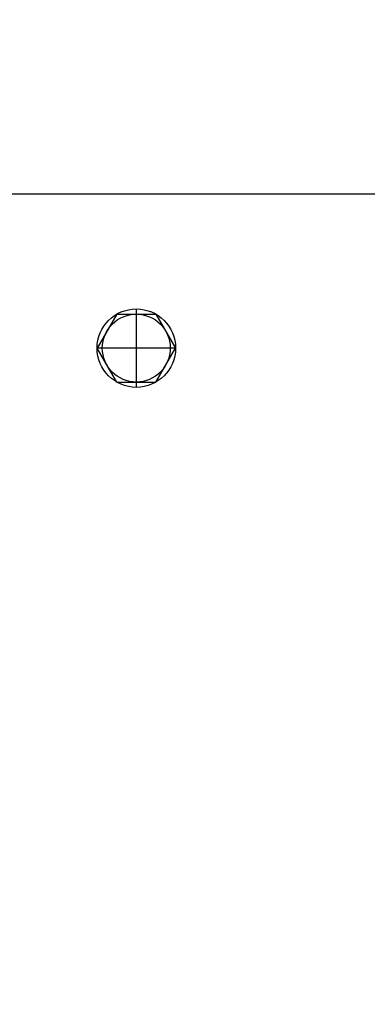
# Model space of a CAD drawing. Header units: metres. Extents: x 70279.8 to 70377.7, y 409251.8 to 409331.5.
# Tile 188 of 244: x 70323.412 to 70323.525, y 409325.848 to 409326.167. Entities that reach past the tile are written whole.
import ezdxf

# ---------------------------------------------------------------- set-up
doc = ezdxf.new("R2010")
doc.units = ezdxf.units.M
doc.linetypes.add('DASHED', pattern=[0.75, 0.5, -0.25])
doc.linetypes.add('TRATTOPUNTO', pattern=[25.4, 12.7, -6.35, 0, -6.35])

# ---------------------------------------------------------------- blocks, each defined once
blk = doc.blocks.new('A$C22F33A84')
at = {"color": 0, "linetype": 'Continuous'}
for p, q in [((1.7, 19.05), (12.7, 25.4)), ((23.7, 19.05), (12.7, 25.4)), ((1.7, 6.35), (1.7, 19.05)), ((23.7, 6.35), (23.7, 19.05)), ((1.7, 6.35), (12.7, 0)), ((23.7, 6.35), (12.7, 0))]:
    blk.add_line(p, q, dxfattribs=at)
blk.add_circle((12.7, 12.7), 12.7)
blk.add_circle((12.7, 12.7), 11, dxfattribs=at)
blk = doc.blocks.new('Reactor_20170118')
at = {"color": 7, "ltscale": 0.1}
blk.add_line((-631, 1511), (317.98, 1511), dxfattribs=at)
at = {"color": 7, "linetype": 'TRATTOPUNTO', "ltscale": 0.1}
for p, q in [((150, 1473.7), (150, 1448.3)), ((162.7, 1461), (137.3, 1461))]:
    blk.add_line(p, q, dxfattribs=at)
at = {"color": 7, "rotation": 270}
blk.add_blockref('A$C22F33A84', (137.3, 1473.7), dxfattribs=at)

msp = doc.modelspace()

# ---------------------------------------------------------------- hatches: boundary and pattern name
at = {"linetype": 'DASHED'}
h = msp.add_hatch(dxfattribs=at)
h.set_pattern_fill('ANSI31', color=256)
h.set_pattern_definition([(45, (70275, 409260.7), (-0.08838835, 0.08838835), [])])
h.paths.add_polyline_path([(70318.6, 409327.65), (70318.6, 409321.45981, -0.267949), (70318.9, 409321.45981), (70318.9, 409327.35), (70323.54019, 409327.35, -0.131652), (70323.5, 409327.5, -0.131652), (70323.54019, 409327.65)])

# ---------------------------------------------------------------- block references
at = {"xscale": 0.001, "yscale": 0.001, "zscale": 0.001}
msp.add_blockref('Reactor_20170118', (70323.3, 409324.6), dxfattribs=at)

doc.saveas('drawing.dxf')
